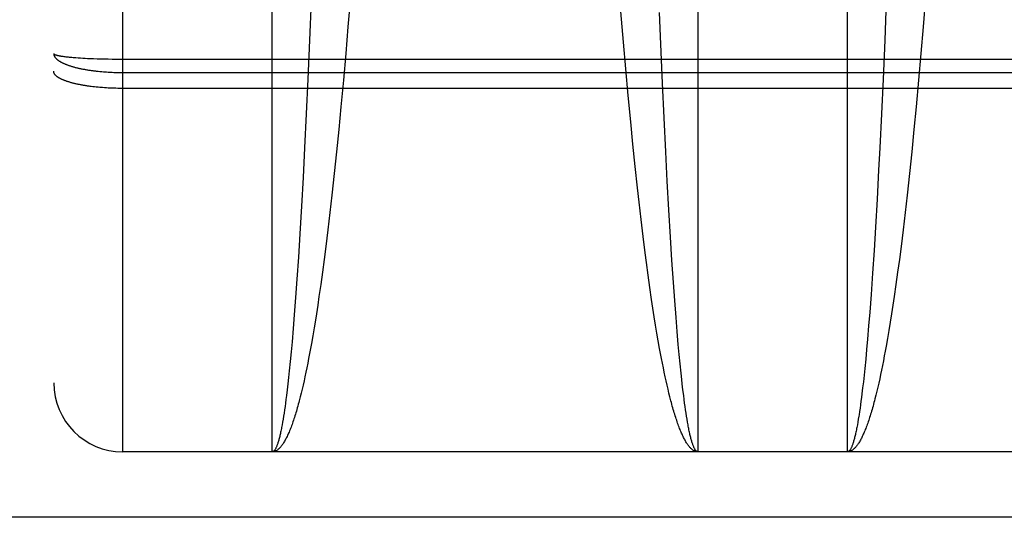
# Model space of a CAD drawing. Header units: inches. Extents: x 0 to 214, y 0 to 139.
# Tile 74 of 147: x 91.326 to 91.754, y 38.431 to 38.647. Entities that reach past the tile are written whole.
import ezdxf

# ---------------------------------------------------------------- set-up
doc = ezdxf.new("R2010")
doc.units = ezdxf.units.IN
doc.header["$LTSCALE"] = 11.786071
doc.header["$MEASUREMENT"] = 0
doc.linetypes.add('HIDDEN', pattern=[0.2, 0.1, -0.1])
doc.layers.add('MAIN_OR_RIGHT_DOOR_ASSEMBLY', color=7, linetype='CONTINUOUS')

msp = doc.modelspace()

# ---------------------------------------------------------------- linework, layer by layer
at = {"layer": 'MAIN_OR_RIGHT_DOOR_ASSEMBLY', "color": 8, "linetype": 'HIDDEN'}
for p, q in [((91.37123, 38.45958), (91.37123, 40.24458)), ((91.34123, 40.21458), (91.34123, 38.48959)), ((91.43623, 38.45958), (91.43623, 39.27037)), ((91.62123, 39.27037), (91.62123, 38.45958)), ((91.68623, 38.45958), (91.68623, 39.27037)), ((91.45309, 38.65565), (91.4524, 38.63856)), ((91.47022, 38.65776), (91.46914, 38.6444)), ((91.70309, 38.65565), (91.7024, 38.63856)), ((91.72022, 38.65776), (91.71914, 38.6444)), ((91.58887, 38.63773), (91.58776, 38.65108)), ((91.60512, 38.63685), (91.60456, 38.65052)), ((91.46914, 38.6444), (91.46815, 38.63273)), ((91.71914, 38.6444), (91.71815, 38.63273)), ((91.4524, 38.63856), (91.45168, 38.6216)), ((91.7024, 38.63856), (91.70168, 38.6216)), ((91.58988, 38.62609), (91.58887, 38.63773)), ((91.60585, 38.61992), (91.60512, 38.63685)), ((91.3456, 38.63148), (91.34605, 38.63143)), ((91.34605, 38.63143), (91.34652, 38.63137)), ((91.34652, 38.63137), (91.347, 38.63131)), ((91.347, 38.63131), (91.34751, 38.63126)), ((91.34751, 38.63126), (91.34803, 38.63121)), ((91.34803, 38.63121), (91.34858, 38.63115)), ((91.34858, 38.63115), (91.34914, 38.6311)), ((91.34914, 38.6311), (91.34972, 38.63105)), ((91.34972, 38.63105), (91.35031, 38.631)), ((91.35031, 38.631), (91.35092, 38.63096)), ((91.35092, 38.63096), (91.35187, 38.63089)), ((91.35187, 38.63089), (91.35285, 38.63083)), ((91.35285, 38.63083), (91.35387, 38.63076)), ((91.35387, 38.63076), (91.35491, 38.63071)), ((91.35491, 38.63071), (91.35598, 38.63065)), ((91.35598, 38.63065), (91.35708, 38.6306)), ((91.35708, 38.6306), (91.35859, 38.63054)), ((91.35859, 38.63054), (91.36013, 38.63049)), ((91.36013, 38.63049), (91.36171, 38.63044)), ((91.36171, 38.63044), (91.36333, 38.6304)), ((91.36333, 38.6304), (91.36496, 38.63037)), ((91.36496, 38.63037), (91.36662, 38.63034)), ((91.36662, 38.63034), (91.36828, 38.63033)), ((91.36828, 38.63033), (91.36996, 38.63032)), ((91.36996, 38.63032), (91.93665, 38.63032)), ((91.46815, 38.63273), (91.46713, 38.62112)), ((91.71815, 38.63273), (91.71713, 38.62112)), ((91.59092, 38.61453), (91.58988, 38.62609)), ((91.36132, 38.62495), (91.36211, 38.62488)), ((91.36211, 38.62488), (91.36292, 38.62481)), ((91.36414, 38.62472), (91.36496, 38.62467)), ((91.36496, 38.62467), (91.36579, 38.62462)), ((91.36579, 38.62462), (91.36662, 38.62458)), ((91.36662, 38.62458), (91.36745, 38.62455)), ((91.36745, 38.62455), (91.36828, 38.62453)), ((91.36828, 38.62453), (91.36912, 38.62451)), ((91.36912, 38.62451), (91.36996, 38.62449)), ((91.36996, 38.62449), (91.3708, 38.62449)), ((91.3708, 38.62449), (91.93665, 38.62449)), ((91.45168, 38.6216), (91.45099, 38.60652)), ((91.46713, 38.62112), (91.46607, 38.60959)), ((91.70168, 38.6216), (91.70099, 38.60652)), ((91.71713, 38.62112), (91.71607, 38.60959)), ((91.35897, 38.61823), (91.35821, 38.61832)), ((91.35975, 38.61815), (91.35897, 38.61823)), ((91.36053, 38.61807), (91.35975, 38.61815)), ((91.36132, 38.618), (91.36053, 38.61807)), ((91.36212, 38.61793), (91.36132, 38.618)), ((91.36414, 38.61779), (91.36333, 38.61784)), ((91.36496, 38.61774), (91.36414, 38.61779)), ((91.36579, 38.6177), (91.36496, 38.61774)), ((91.36662, 38.61767), (91.36579, 38.6177)), ((91.36745, 38.61764), (91.36662, 38.61767)), ((91.36829, 38.61762), (91.36745, 38.61764)), ((91.36912, 38.6176), (91.36829, 38.61762)), ((91.36996, 38.61759), (91.36912, 38.6176)), ((91.3708, 38.61758), (91.36996, 38.61759)), ((91.93623, 38.61758), (91.3708, 38.61758)), ((91.60654, 38.60485), (91.60585, 38.61992)), ((91.59201, 38.60303), (91.59092, 38.61453)), ((91.46607, 38.60959), (91.46513, 38.59976)), ((91.71607, 38.60959), (91.71513, 38.59976)), ((91.45099, 38.60652), (91.45027, 38.59167)), ((91.60726, 38.59005), (91.60654, 38.60485)), ((91.70099, 38.60652), (91.70027, 38.59167)), ((91.46513, 38.59976), (91.46416, 38.59006)), ((91.59297, 38.59328), (91.59201, 38.60303)), ((91.71513, 38.59976), (91.71416, 38.59006)), ((91.45027, 38.59167), (91.44961, 38.57882)), ((91.59395, 38.58369), (91.59297, 38.59328)), ((91.70027, 38.59167), (91.69978, 38.582)), ((91.46416, 38.59006), (91.46316, 38.58053)), ((91.60792, 38.57724), (91.60726, 38.59005)), ((91.71416, 38.59006), (91.71316, 38.58053)), ((91.59496, 38.57428), (91.59395, 38.58369)), ((91.44961, 38.57882), (91.44893, 38.56636)), ((91.46316, 38.58053), (91.46215, 38.5712)), ((91.69978, 38.582), (91.6991, 38.56943)), ((91.71316, 38.58053), (91.71215, 38.5712)), ((91.59565, 38.56813), (91.59496, 38.57428)), ((91.60861, 38.56483), (91.60792, 38.57724)), ((91.46215, 38.5712), (91.46128, 38.56359)), ((91.71215, 38.5712), (91.71128, 38.56359)), ((91.44893, 38.56636), (91.44822, 38.55435)), ((91.59652, 38.56059), (91.59565, 38.56813)), ((91.6991, 38.56943), (91.6984, 38.5573)), ((91.46128, 38.56359), (91.4604, 38.55615)), ((91.60932, 38.55288), (91.60861, 38.56483)), ((91.71128, 38.56359), (91.7104, 38.55615)), ((91.59741, 38.55322), (91.59652, 38.56059)), ((91.6984, 38.5573), (91.69777, 38.5471)), ((91.44822, 38.55435), (91.44759, 38.54426)), ((91.4604, 38.55615), (91.4595, 38.5489)), ((91.59831, 38.54605), (91.59741, 38.55322)), ((91.60995, 38.54285), (91.60932, 38.55288)), ((91.7104, 38.55615), (91.7095, 38.5489)), ((91.4595, 38.5489), (91.45878, 38.54324)), ((91.7095, 38.5489), (91.70878, 38.54324)), ((91.44759, 38.54426), (91.44695, 38.53459)), ((91.59886, 38.54184), (91.59831, 38.54605)), ((91.69777, 38.5471), (91.69713, 38.53731)), ((91.45878, 38.54324), (91.45804, 38.53771)), ((91.5996, 38.53635), (91.59886, 38.54184)), ((91.6106, 38.53325), (91.60995, 38.54285)), ((91.70878, 38.54324), (91.70804, 38.53771)), ((91.45804, 38.53771), (91.45729, 38.53233)), ((91.60034, 38.531), (91.5996, 38.53635)), ((91.69713, 38.53731), (91.69648, 38.52797)), ((91.70804, 38.53771), (91.70729, 38.53233)), ((91.44695, 38.53459), (91.44638, 38.52668)), ((91.45729, 38.53233), (91.45654, 38.52709)), ((91.61116, 38.52539), (91.6106, 38.53325)), ((91.70729, 38.53233), (91.70654, 38.52709)), ((91.45654, 38.52709), (91.45597, 38.52327)), ((91.6011, 38.52581), (91.60034, 38.531)), ((91.69648, 38.52797), (91.6959, 38.52035)), ((91.70654, 38.52709), (91.70597, 38.52327)), ((91.44638, 38.52668), (91.44581, 38.51912)), ((91.45597, 38.52327), (91.45539, 38.51953)), ((91.60167, 38.52201), (91.6011, 38.52581)), ((91.61174, 38.5179), (91.61116, 38.52539)), ((91.70597, 38.52327), (91.70539, 38.51953)), ((91.44581, 38.51912), (91.44532, 38.51311)), ((91.45539, 38.51953), (91.45481, 38.51589)), ((91.60225, 38.51831), (91.60167, 38.52201)), ((91.60283, 38.51469), (91.60225, 38.51831)), ((91.6959, 38.52035), (91.69542, 38.51429)), ((91.70539, 38.51953), (91.70481, 38.51589)), ((91.45481, 38.51589), (91.45442, 38.51351)), ((91.60342, 38.51118), (91.60283, 38.51469)), ((91.61222, 38.51194), (91.61174, 38.5179)), ((91.69542, 38.51429), (91.69493, 38.5085)), ((91.70481, 38.51589), (91.70423, 38.51234)), ((91.44532, 38.51311), (91.44483, 38.50738)), ((91.45384, 38.51003), (91.45324, 38.50664)), ((91.45442, 38.51351), (91.45384, 38.51003)), ((91.60401, 38.50776), (91.60342, 38.51118)), ((91.61272, 38.50626), (91.61222, 38.51194)), ((91.70423, 38.51234), (91.70364, 38.50889)), ((91.44483, 38.50738), (91.44444, 38.50299)), ((91.45324, 38.50664), (91.45285, 38.50444)), ((91.6046, 38.50444), (91.60401, 38.50776)), ((91.61311, 38.50193), (91.61272, 38.50626)), ((91.69493, 38.5085), (91.69454, 38.50407)), ((91.70305, 38.50554), (91.70265, 38.50336)), ((91.70364, 38.50889), (91.70305, 38.50554)), ((91.44444, 38.50299), (91.44404, 38.4988)), ((91.45245, 38.50229), (91.45205, 38.50018)), ((91.45285, 38.50444), (91.45245, 38.50229)), ((91.605, 38.50229), (91.6046, 38.50444)), ((91.6054, 38.50018), (91.605, 38.50229)), ((91.61351, 38.49778), (91.61311, 38.50193)), ((91.69454, 38.50407), (91.69414, 38.49983)), ((91.70225, 38.50123), (91.70185, 38.49914)), ((91.70265, 38.50336), (91.70225, 38.50123)), ((91.44404, 38.4988), (91.44363, 38.49479)), ((91.45165, 38.49812), (91.45124, 38.4961)), ((91.45205, 38.50018), (91.45165, 38.49812)), ((91.6058, 38.49812), (91.6054, 38.50018)), ((91.60621, 38.4961), (91.6058, 38.49812)), ((91.61392, 38.49382), (91.61351, 38.49778)), ((91.69414, 38.49983), (91.69374, 38.49578)), ((91.70145, 38.49711), (91.70104, 38.49512)), ((91.70185, 38.49914), (91.70145, 38.49711)), ((91.44363, 38.49479), (91.44333, 38.49192)), ((91.45084, 38.49414), (91.45043, 38.49222)), ((91.45124, 38.4961), (91.45084, 38.49414)), ((91.60661, 38.49414), (91.60621, 38.4961)), ((91.60702, 38.49222), (91.60661, 38.49414)), ((91.61422, 38.49099), (91.61392, 38.49382)), ((91.69343, 38.49286), (91.69313, 38.49006)), ((91.69374, 38.49578), (91.69343, 38.49286)), ((91.70064, 38.49318), (91.70023, 38.49128)), ((91.70104, 38.49512), (91.70064, 38.49318)), ((91.44302, 38.48916), (91.44272, 38.48651)), ((91.44333, 38.49192), (91.44302, 38.48916)), ((91.44962, 38.48854), (91.44921, 38.48678)), ((91.45003, 38.49036), (91.44962, 38.48854)), ((91.45043, 38.49222), (91.45003, 38.49036)), ((91.60742, 38.49036), (91.60702, 38.49222)), ((91.60783, 38.48854), (91.60742, 38.49036)), ((91.60824, 38.48678), (91.60783, 38.48854)), ((91.61443, 38.48916), (91.61422, 38.49099)), ((91.61473, 38.48651), (91.61443, 38.48916)), ((91.69313, 38.49006), (91.69282, 38.48738)), ((91.69982, 38.48944), (91.69941, 38.48765)), ((91.70023, 38.49128), (91.69982, 38.48944)), ((91.44272, 38.48651), (91.44241, 38.48398)), ((91.44879, 38.48506), (91.44838, 38.4834)), ((91.44921, 38.48678), (91.44879, 38.48506)), ((91.60866, 38.48506), (91.60824, 38.48678)), ((91.60907, 38.4834), (91.60866, 38.48506)), ((91.61504, 38.48398), (91.61473, 38.48651)), ((91.69251, 38.48481), (91.6923, 38.48316)), ((91.69282, 38.48738), (91.69251, 38.48481)), ((91.699, 38.48591), (91.69859, 38.48423)), ((91.69941, 38.48765), (91.699, 38.48591)), ((91.44199, 38.48078), (91.44178, 38.47927)), ((91.4422, 38.48235), (91.44199, 38.48078)), ((91.44241, 38.48398), (91.4422, 38.48235)), ((91.60948, 38.48179), (91.60907, 38.4834)), ((91.61525, 38.48235), (91.61504, 38.48398)), ((91.61546, 38.48078), (91.61525, 38.48235)), ((91.61567, 38.47927), (91.61546, 38.48078)), ((91.69189, 38.48002), (91.69168, 38.47853)), ((91.6921, 38.48156), (91.69189, 38.48002)), ((91.6923, 38.48316), (91.6921, 38.48156)), ((91.44136, 38.4764), (91.44115, 38.47504)), ((91.44157, 38.4778), (91.44136, 38.4764)), ((91.44178, 38.47927), (91.44157, 38.4778)), ((91.61588, 38.4778), (91.61567, 38.47927)), ((91.61609, 38.4764), (91.61588, 38.4778)), ((91.6163, 38.47504), (91.61609, 38.4764)), ((91.69168, 38.47853), (91.69147, 38.47709)), ((91.44094, 38.47374), (91.44073, 38.4725)), ((91.44115, 38.47504), (91.44094, 38.47374)), ((91.61651, 38.47374), (91.6163, 38.47504)), ((91.61672, 38.4725), (91.61651, 38.47374)), ((91.61693, 38.47131), (91.61672, 38.4725)), ((91.69094, 38.47374), (91.69073, 38.4725)), ((91.69115, 38.47504), (91.69094, 38.47374)), ((91.93623, 38.45958), (91.37123, 38.45958)), ((94.48673, 38.43108), (66.00823, 38.43108))]:
    msp.add_line(p, q, dxfattribs=at)
for points in [[(91.34123, 38.63275), (91.34123, 38.63271), (91.34124, 38.63268), (91.34125, 38.63265), (91.34127, 38.63261), (91.3413, 38.63258), (91.34133, 38.63254), (91.34137, 38.63251), (91.34141, 38.63248), (91.34146, 38.63244), (91.34152, 38.63241), (91.34158, 38.63237), (91.34165, 38.63234), (91.34172, 38.63231), (91.3418, 38.63227), (91.34189, 38.63224), (91.34198, 38.63221), (91.34207, 38.63217), (91.34218, 38.63214), (91.34228, 38.63211), (91.3424, 38.63207), (91.34252, 38.63204), (91.34264, 38.63201), (91.34277, 38.63198), (91.34291, 38.63194), (91.34305, 38.63191), (91.3432, 38.63188), (91.34335, 38.63185), (91.34351, 38.63182), (91.34367, 38.63179), (91.34384, 38.63175), (91.34402, 38.63172), (91.3442, 38.63169), (91.34438, 38.63166), (91.34457, 38.63163), (91.34477, 38.6316), (91.34497, 38.63157), (91.34517, 38.63154), (91.3456, 38.63148)], [(91.34123, 38.63275), (91.34123, 38.63263), (91.34124, 38.63252), (91.34125, 38.6324), (91.34127, 38.63228), (91.3413, 38.63217), (91.34133, 38.63205), (91.34137, 38.63194), (91.34141, 38.63182), (91.34146, 38.63171), (91.34152, 38.63159), (91.34158, 38.63148), (91.34165, 38.63136), (91.34172, 38.63125), (91.3418, 38.63114), (91.34189, 38.63102), (91.34198, 38.63091), (91.34207, 38.6308), (91.34218, 38.63068), (91.34228, 38.63057), (91.3424, 38.63046), (91.34252, 38.63035), (91.34264, 38.63024), (91.34277, 38.63013), (91.34291, 38.63002), (91.34305, 38.62991), (91.3432, 38.6298), (91.34335, 38.62969), (91.34351, 38.62959), (91.34367, 38.62948), (91.34384, 38.62937), (91.34402, 38.62927), (91.3442, 38.62916), (91.34438, 38.62906), (91.34457, 38.62896), (91.34477, 38.62885), (91.34497, 38.62875), (91.34517, 38.62865), (91.34539, 38.62855), (91.3456, 38.62845), (91.34582, 38.62835), (91.34605, 38.62826), (91.34628, 38.62816), (91.34652, 38.62806), (91.34676, 38.62797), (91.347, 38.62787), (91.34725, 38.62778), (91.34751, 38.62769), (91.34777, 38.6276), (91.34803, 38.62751), (91.3483, 38.62742), (91.34858, 38.62733), (91.34886, 38.62724), (91.34914, 38.62716), (91.34943, 38.62707), (91.34972, 38.62699), (91.35001, 38.62691), (91.35031, 38.62682), (91.35062, 38.62674), (91.35092, 38.62667), (91.35123, 38.62659), (91.35155, 38.62651), (91.35187, 38.62644), (91.35219, 38.62636), (91.35252, 38.62629), (91.35285, 38.62622), (91.35319, 38.62615), (91.35352, 38.62608), (91.35387, 38.62601), (91.35421, 38.62594), (91.35456, 38.62588), (91.35491, 38.62582), (91.35526, 38.62575), (91.35562, 38.62569), (91.35598, 38.62563), (91.35635, 38.62557), (91.35671, 38.62552), (91.35708, 38.62546), (91.35746, 38.62541), (91.35783, 38.62536), (91.35821, 38.6253), (91.35859, 38.62526), (91.35897, 38.62521), (91.35936, 38.62516), (91.35974, 38.62512), (91.36013, 38.62507), (91.36053, 38.62503), (91.36132, 38.62495)], [(91.35821, 38.61832), (91.35746, 38.61841), (91.35709, 38.61846), (91.35672, 38.61851), (91.35635, 38.61856), (91.35599, 38.61861), (91.35562, 38.61867), (91.35527, 38.61872), (91.35491, 38.61878), (91.35456, 38.61884), (91.35421, 38.6189), (91.35387, 38.61895), (91.35353, 38.61902), (91.35319, 38.61908), (91.35285, 38.61914), (91.35252, 38.61921), (91.3522, 38.61927), (91.35187, 38.61934), (91.35155, 38.61941), (91.35124, 38.61948), (91.35093, 38.61955), (91.35062, 38.61962), (91.35031, 38.61969), (91.35001, 38.61976), (91.34972, 38.61984), (91.34943, 38.61991), (91.34914, 38.61999), (91.34886, 38.62007), (91.34858, 38.62014), (91.34831, 38.62022), (91.34804, 38.6203), (91.34777, 38.62038), (91.34751, 38.62047), (91.34726, 38.62055), (91.34701, 38.62063), (91.34676, 38.62072), (91.34652, 38.6208), (91.34628, 38.62089), (91.34605, 38.62098), (91.34582, 38.62107), (91.3456, 38.62115), (91.34539, 38.62124), (91.34518, 38.62133), (91.34497, 38.62142), (91.34477, 38.62152), (91.34457, 38.62161), (91.34438, 38.6217), (91.3442, 38.62179), (91.34402, 38.62189), (91.34384, 38.62198), (91.34367, 38.62208), (91.34351, 38.62217), (91.34335, 38.62227), (91.3432, 38.62237), (91.34305, 38.62247), (91.34291, 38.62256), (91.34277, 38.62266), (91.34264, 38.62276), (91.34252, 38.62286), (91.3424, 38.62296), (91.34228, 38.62306), (91.34218, 38.62316), (91.34207, 38.62326), (91.34198, 38.62336), (91.34189, 38.62346), (91.3418, 38.62357), (91.34172, 38.62367), (91.34165, 38.62377), (91.34158, 38.62387), (91.34152, 38.62398), (91.34146, 38.62408), (91.34141, 38.62418), (91.34137, 38.62429), (91.34133, 38.62439), (91.3413, 38.62449), (91.34127, 38.6246), (91.34125, 38.6247), (91.34124, 38.6248), (91.34123, 38.62491), (91.34123, 38.62501)], [(91.36292, 38.62481), (91.36333, 38.62478), (91.36414, 38.62472)], [(91.36333, 38.61784), (91.36252, 38.6179), (91.36212, 38.61793)], [(91.69859, 38.48423), (91.69817, 38.48259), (91.69797, 38.48179), (91.69776, 38.48101), (91.69755, 38.48024), (91.69734, 38.47948), (91.69713, 38.47873), (91.69692, 38.478), (91.69671, 38.47728), (91.6965, 38.47658), (91.69629, 38.47589), (91.69608, 38.47521), (91.69587, 38.47455), (91.69566, 38.4739), (91.69545, 38.47326), (91.69524, 38.47264), (91.69503, 38.47203), (91.69482, 38.47144), (91.69461, 38.47086), (91.69439, 38.47029), (91.69418, 38.46974), (91.69397, 38.46921), (91.69376, 38.46868), (91.69354, 38.46817), (91.69333, 38.46768), (91.69312, 38.4672), (91.6929, 38.46673), (91.69269, 38.46628), (91.69248, 38.46584), (91.69226, 38.46542), (91.69205, 38.46501), (91.69183, 38.46462), (91.69162, 38.46424), (91.6914, 38.46388), (91.69119, 38.46353), (91.69098, 38.46319), (91.69076, 38.46287), (91.69055, 38.46257), (91.69033, 38.46228), (91.69011, 38.462), (91.6899, 38.46174), (91.68968, 38.46149), (91.68947, 38.46126), (91.68925, 38.46105), (91.68904, 38.46084), (91.68882, 38.46066), (91.6886, 38.46049), (91.68839, 38.46033), (91.68817, 38.46019), (91.68796, 38.46006), (91.68774, 38.45995), (91.68752, 38.45985), (91.68731, 38.45977), (91.68709, 38.4597), (91.68687, 38.45965), (91.68666, 38.45961), (91.68644, 38.45959), (91.68623, 38.45958)], [(91.44838, 38.4834), (91.44797, 38.48179), (91.44776, 38.48101), (91.44755, 38.48024), (91.44734, 38.47948), (91.44713, 38.47873), (91.44692, 38.478), (91.44671, 38.47728), (91.4465, 38.47658), (91.44629, 38.47589), (91.44608, 38.47521), (91.44587, 38.47455), (91.44566, 38.4739), (91.44545, 38.47326), (91.44524, 38.47264), (91.44503, 38.47203), (91.44482, 38.47144), (91.44461, 38.47086), (91.44439, 38.47029), (91.44418, 38.46974), (91.44397, 38.46921), (91.44376, 38.46868), (91.44354, 38.46817), (91.44333, 38.46768), (91.44312, 38.4672), (91.4429, 38.46673), (91.44269, 38.46628), (91.44248, 38.46584), (91.44226, 38.46542), (91.44205, 38.46501), (91.44183, 38.46462), (91.44162, 38.46424), (91.4414, 38.46388), (91.44119, 38.46353), (91.44098, 38.46319), (91.44076, 38.46287), (91.44055, 38.46257), (91.44033, 38.46228), (91.44011, 38.462), (91.4399, 38.46174), (91.43968, 38.46149), (91.43947, 38.46126), (91.43925, 38.46105), (91.43904, 38.46084), (91.43882, 38.46066), (91.4386, 38.46049), (91.43839, 38.46033), (91.43817, 38.46019), (91.43796, 38.46006), (91.43774, 38.45995), (91.43752, 38.45985), (91.43731, 38.45977), (91.43709, 38.4597), (91.43687, 38.45965), (91.43666, 38.45961), (91.43644, 38.45959), (91.43623, 38.45958)], [(91.62123, 38.45958), (91.62101, 38.45959), (91.62079, 38.45961), (91.62058, 38.45965), (91.62036, 38.4597), (91.62014, 38.45977), (91.61993, 38.45985), (91.61971, 38.45995), (91.61949, 38.46006), (91.61928, 38.46019), (91.61906, 38.46033), (91.61885, 38.46049), (91.61863, 38.46066), (91.61841, 38.46084), (91.6182, 38.46105), (91.61798, 38.46126), (91.61777, 38.46149), (91.61755, 38.46174), (91.61734, 38.462), (91.61712, 38.46228), (91.61691, 38.46257), (91.61669, 38.46287), (91.61648, 38.46319), (91.61626, 38.46353), (91.61605, 38.46388), (91.61583, 38.46424), (91.61562, 38.46462), (91.6154, 38.46501), (91.61519, 38.46542), (91.61497, 38.46584), (91.61476, 38.46628), (91.61455, 38.46673), (91.61433, 38.4672), (91.61412, 38.46768), (91.61391, 38.46817), (91.61369, 38.46868), (91.61348, 38.46921), (91.61327, 38.46974), (91.61306, 38.47029), (91.61284, 38.47086), (91.61263, 38.47144), (91.61242, 38.47203), (91.61221, 38.47264), (91.612, 38.47326), (91.61179, 38.4739), (91.61158, 38.47455), (91.61137, 38.47521), (91.61116, 38.47589), (91.61095, 38.47658), (91.61074, 38.47728), (91.61053, 38.478), (91.61032, 38.47873), (91.61011, 38.47948), (91.6099, 38.48024), (91.60969, 38.48101), (91.60948, 38.48179)], [(91.69147, 38.47709), (91.69126, 38.47571), (91.69115, 38.47504)], [(91.44073, 38.4725), (91.44052, 38.47131), (91.44042, 38.47073), (91.44031, 38.47017), (91.4402, 38.46963), (91.4401, 38.4691), (91.43999, 38.46858), (91.43988, 38.46807), (91.43978, 38.46759), (91.43967, 38.46711), (91.43956, 38.46665), (91.43946, 38.4662), (91.43935, 38.46577), (91.43924, 38.46535), (91.43914, 38.46495), (91.43903, 38.46456), (91.43892, 38.46419), (91.43882, 38.46383), (91.43871, 38.46348), (91.4386, 38.46315), (91.43849, 38.46283), (91.43839, 38.46253), (91.43828, 38.46225), (91.43817, 38.46197), (91.43806, 38.46171), (91.43795, 38.46147), (91.43785, 38.46124), (91.43774, 38.46103), (91.43763, 38.46083), (91.43752, 38.46064), (91.43741, 38.46047), (91.43731, 38.46032), (91.4372, 38.46018), (91.43709, 38.46005), (91.43698, 38.45994), (91.43687, 38.45985), (91.43677, 38.45976), (91.43666, 38.4597), (91.43655, 38.45965), (91.43644, 38.45961), (91.43633, 38.45959), (91.43623, 38.45958)], [(91.62123, 38.45958), (91.62112, 38.45959), (91.62101, 38.45961), (91.6209, 38.45965), (91.62079, 38.4597), (91.62068, 38.45976), (91.62058, 38.45985), (91.62047, 38.45994), (91.62036, 38.46005), (91.62025, 38.46018), (91.62014, 38.46032), (91.62004, 38.46047), (91.61993, 38.46064), (91.61982, 38.46083), (91.61971, 38.46103), (91.6196, 38.46124), (91.6195, 38.46147), (91.61939, 38.46171), (91.61928, 38.46197), (91.61917, 38.46225), (91.61907, 38.46253), (91.61896, 38.46283), (91.61885, 38.46315), (91.61874, 38.46348), (91.61864, 38.46383), (91.61853, 38.46419), (91.61842, 38.46456), (91.61831, 38.46495), (91.61821, 38.46535), (91.6181, 38.46577), (91.61799, 38.4662), (91.61789, 38.46665), (91.61778, 38.46711), (91.61767, 38.46759), (91.61757, 38.46807), (91.61746, 38.46858), (91.61735, 38.4691), (91.61725, 38.46963), (91.61714, 38.47017), (91.61703, 38.47073), (91.61693, 38.47131)], [(91.69073, 38.4725), (91.69052, 38.47131), (91.69042, 38.47073), (91.69031, 38.47017), (91.6902, 38.46963), (91.6901, 38.4691), (91.68999, 38.46858), (91.68988, 38.46807), (91.68978, 38.46759), (91.68967, 38.46711), (91.68956, 38.46665), (91.68946, 38.4662), (91.68935, 38.46577), (91.68924, 38.46535), (91.68914, 38.46495), (91.68903, 38.46456), (91.68892, 38.46419), (91.68882, 38.46383), (91.68871, 38.46348), (91.6886, 38.46315), (91.68849, 38.46283), (91.68839, 38.46253), (91.68828, 38.46225), (91.68817, 38.46197), (91.68806, 38.46171), (91.68795, 38.46147), (91.68785, 38.46124), (91.68774, 38.46103), (91.68763, 38.46083), (91.68752, 38.46064), (91.68741, 38.46047), (91.68731, 38.46032), (91.6872, 38.46018), (91.68709, 38.46005), (91.68698, 38.45994), (91.68687, 38.45985), (91.68677, 38.45976), (91.68666, 38.4597), (91.68655, 38.45965), (91.68644, 38.45961), (91.68633, 38.45959), (91.68623, 38.45958)]]:
    msp.add_lwpolyline(points, dxfattribs=at)
msp.add_arc((91.37123, 38.48958), 0.03, 180, 270, dxfattribs=at)

doc.saveas('drawing.dxf')
